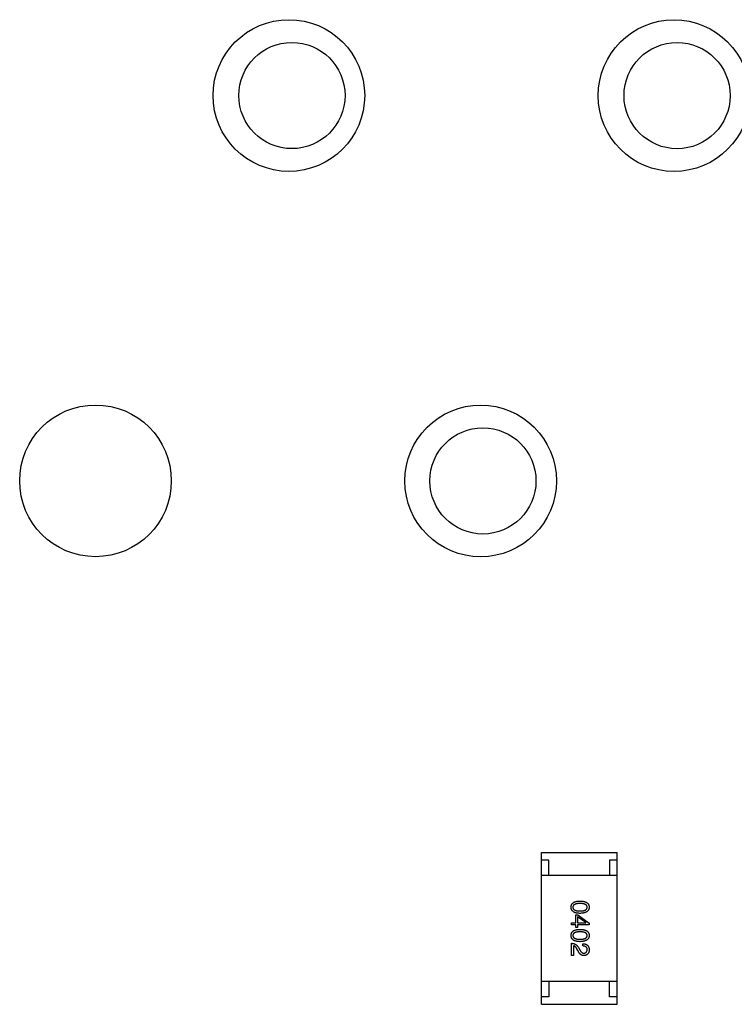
# Model space of a CAD drawing. Header units: inches. Extents: x -29 to 164, y -51 to 83.
# Tile 108 of 164: x 143.01 to 147.72, y 5.06 to 11.55. Entities that reach past the tile are written whole.
import ezdxf

# ---------------------------------------------------------------- set-up
doc = ezdxf.new("R2010")
doc.units = ezdxf.units.IN
doc.header["$LTSCALE"] = 1.21
doc.header["$MEASUREMENT"] = 0
doc.layers.get('0').update_dxf_attribs({"linetype": 'CONTINUOUS'})

msp = doc.modelspace()

# ---------------------------------------------------------------- linework, layer by layer
at = {"color": 7, "linetype": 'Continuous'}
for p, q in [((146.4517, 5.0566), (146.4519, 6.0566)), ((146.4519, 6.0566), (146.9519, 6.0565)), ((146.9517, 5.0565), (146.9519, 6.0565)), ((146.5019, 6.0066), (146.4519, 6.0066)), ((146.5018, 5.9066), (146.5019, 6.0066)), ((146.9019, 6.0065), (146.9018, 5.9065)), ((146.9519, 6.0065), (146.9019, 6.0065)), ((146.9518, 5.9065), (146.4518, 5.9066)), ((146.6494, 5.5941), (146.6783, 5.5941)), ((146.6494, 5.5797), (146.6494, 5.5941)), ((146.6783, 5.6459), (146.6927, 5.6459)), ((146.6783, 5.5941), (146.6783, 5.6459)), ((146.7445, 5.5947), (146.6907, 5.6321)), ((146.6907, 5.6321), (146.6907, 5.5941)), ((146.6907, 5.5941), (146.7445, 5.5941)), ((146.6927, 5.6459), (146.7674, 5.5921)), ((146.7445, 5.5941), (146.7445, 5.5947)), ((146.7674, 5.5921), (146.7674, 5.5797)), ((146.6783, 5.5797), (146.6494, 5.5797)), ((146.6783, 5.562), (146.6783, 5.5797)), ((146.6907, 5.562), (146.6783, 5.562)), ((146.7674, 5.5797), (146.6907, 5.5797)), ((146.6907, 5.5797), (146.6907, 5.562)), ((146.6494, 5.3781), (146.6494, 5.4587)), ((146.7248, 5.441), (146.7248, 5.4561)), ((146.6631, 5.4423), (146.6631, 5.3781)), ((146.6926, 5.4102), (146.6854, 5.4227)), ((146.6959, 5.4312), (146.7051, 5.4154)), ((146.6631, 5.3781), (146.6494, 5.3781)), ((146.9517, 5.2065), (146.4517, 5.2066)), ((146.5017, 5.2066), (146.5017, 5.1066)), ((146.9017, 5.1065), (146.9017, 5.2065)), ((146.5017, 5.1066), (146.4517, 5.1066)), ((146.9517, 5.1065), (146.9017, 5.1065)), ((146.4517, 5.0566), (146.9517, 5.0565))]:
    msp.add_line(p, q, dxfattribs=at)
for centre, radius in [((144.7867, 11.0466), 0.5), ((147.3267, 11.046), 0.5), ((144.8067, 11.0466), 0.35), ((147.3467, 11.046), 0.35), ((143.5112, 8.5068), 0.5), ((146.0512, 8.5063), 0.5), ((146.0662, 8.5063), 0.35)]:
    msp.add_circle(centre, radius, dxfattribs=at)
for points, knots in [([(146.6475, 5.6965), (146.6475, 5.6981), (146.6477, 5.7012), (146.6484, 5.7057), (146.6497, 5.7099), (146.6513, 5.7139), (146.6534, 5.7175), (146.656, 5.7208), (146.659, 5.7238), (146.6626, 5.7265), (146.6665, 5.7289), (146.6709, 5.731), (146.6757, 5.7328), (146.681, 5.7342), (146.6867, 5.7355), (146.6929, 5.7363), (146.6996, 5.7369), (146.7041, 5.7371), (146.7065, 5.7372)], [0, 0, 0, 0, 0.059135, 0.115606, 0.169241, 0.221578, 0.273261, 0.324749, 0.377329, 0.431642, 0.488541, 0.548597, 0.612232, 0.680174, 0.752504, 0.829777, 0.912307, 1, 1, 1, 1]), ([(146.7065, 5.7208), (146.7046, 5.7208), (146.7009, 5.7207), (146.6955, 5.7204), (146.6905, 5.72), (146.6859, 5.7194), (146.6817, 5.7185), (146.6778, 5.7175), (146.6743, 5.7162), (146.6711, 5.7148), (146.6683, 5.7132), (146.6659, 5.7114), (146.6638, 5.7094), (146.6622, 5.7072), (146.6608, 5.7048), (146.6599, 5.7022), (146.6594, 5.6994), (146.6593, 5.6975), (146.6593, 5.6965)], [0, 0, 0, 0, 0.096457, 0.187288, 0.27178, 0.350132, 0.423455, 0.491343, 0.554037, 0.612253, 0.666313, 0.717038, 0.764921, 0.811214, 0.856775, 0.902988, 0.950234, 1, 1, 1, 1]), ([(146.7065, 5.7372), (146.7089, 5.7371), (146.7137, 5.7369), (146.7205, 5.7363), (146.7269, 5.7355), (146.7328, 5.7342), (146.7383, 5.7328), (146.7433, 5.7309), (146.7478, 5.7289), (146.7519, 5.7265), (146.7555, 5.7238), (146.7586, 5.7208), (146.7613, 5.7175), (146.7635, 5.7138), (146.7652, 5.7099), (146.7665, 5.7057), (146.7673, 5.7012), (146.7674, 5.6981), (146.7675, 5.6965)], [0, 0, 0, 0, 0.088823, 0.172287, 0.250296, 0.323438, 0.392244, 0.456221, 0.516635, 0.573871, 0.628, 0.680335, 0.731489, 0.782557, 0.834044, 0.886738, 0.942089, 1, 1, 1, 1]), ([(146.7537, 5.6965), (146.7537, 5.6975), (146.7536, 5.6994), (146.753, 5.7022), (146.7521, 5.7048), (146.7508, 5.7072), (146.7491, 5.7094), (146.7471, 5.7114), (146.7446, 5.7132), (146.7418, 5.7148), (146.7387, 5.7162), (146.7352, 5.7175), (146.7313, 5.7185), (146.727, 5.7194), (146.7224, 5.72), (146.7174, 5.7204), (146.7121, 5.7207), (146.7084, 5.7208), (146.7065, 5.7208)], [0, 0, 0, 0, 0.049764, 0.097007, 0.143217, 0.188577, 0.235116, 0.282997, 0.333719, 0.387776, 0.445989, 0.508679, 0.576563, 0.649481, 0.728235, 0.812722, 0.903548, 1, 1, 1, 1]), ([(146.7065, 5.6559), (146.7041, 5.656), (146.6995, 5.6561), (146.6929, 5.6567), (146.6867, 5.6576), (146.681, 5.6588), (146.6757, 5.6603), (146.6709, 5.6621), (146.6665, 5.6642), (146.6625, 5.6666), (146.659, 5.6693), (146.656, 5.6723), (146.6534, 5.6756), (146.6513, 5.6792), (146.6497, 5.6831), (146.6484, 5.6873), (146.6477, 5.6918), (146.6475, 5.695), (146.6475, 5.6965)], [0, 0, 0, 0, 0.08769, 0.170218, 0.24749, 0.319818, 0.387758, 0.451391, 0.511445, 0.568185, 0.622681, 0.67526, 0.726746, 0.778428, 0.830764, 0.884397, 0.940866, 1, 1, 1, 1]), ([(146.6593, 5.6965), (146.6593, 5.6955), (146.6595, 5.6936), (146.6601, 5.6907), (146.6611, 5.6881), (146.6624, 5.6856), (146.6641, 5.6833), (146.6662, 5.6813), (146.6686, 5.6794), (146.6714, 5.6778), (146.6746, 5.6763), (146.6781, 5.675), (146.6819, 5.674), (146.6862, 5.6731), (146.6907, 5.6724), (146.6957, 5.672), (146.7009, 5.6717), (146.7046, 5.6716), (146.7065, 5.6716)], [0, 0, 0, 0, 0.050879, 0.099377, 0.146973, 0.193618, 0.240619, 0.289461, 0.34047, 0.395283, 0.453059, 0.515633, 0.582666, 0.655287, 0.732971, 0.815933, 0.905166, 1, 1, 1, 1]), ([(146.7065, 5.6716), (146.7084, 5.6716), (146.7121, 5.6717), (146.7174, 5.672), (146.7224, 5.6724), (146.727, 5.6731), (146.7313, 5.674), (146.7352, 5.675), (146.7387, 5.6763), (146.7418, 5.6777), (146.7446, 5.6794), (146.7471, 5.6813), (146.7491, 5.6833), (146.7508, 5.6856), (146.7521, 5.688), (146.753, 5.6907), (146.7536, 5.6936), (146.7537, 5.6955), (146.7537, 5.6965)], [0, 0, 0, 0, 0.095719, 0.185854, 0.269738, 0.347952, 0.420315, 0.487894, 0.550245, 0.608186, 0.662454, 0.713283, 0.761375, 0.808209, 0.854301, 0.901312, 0.949396, 1, 1, 1, 1]), ([(146.7675, 5.6965), (146.7674, 5.695), (146.7672, 5.6919), (146.7663, 5.6875), (146.765, 5.6833), (146.7632, 5.6794), (146.761, 5.6759), (146.7583, 5.6726), (146.7551, 5.6696), (146.7515, 5.6669), (146.7475, 5.6645), (146.743, 5.6624), (146.738, 5.6606), (146.7326, 5.6591), (146.7267, 5.6578), (146.7203, 5.6569), (146.7136, 5.6562), (146.7089, 5.656), (146.7065, 5.6559)], [0, 0, 0, 0, 0.057415, 0.112361, 0.16496, 0.216437, 0.267441, 0.318839, 0.371478, 0.426325, 0.483626, 0.544235, 0.608673, 0.677374, 0.750405, 0.828394, 0.911525, 1, 1, 1, 1]), ([(146.6474, 5.51), (146.6475, 5.5116), (146.6476, 5.5147), (146.6484, 5.5192), (146.6496, 5.5234), (146.6513, 5.5273), (146.6534, 5.531), (146.656, 5.5343), (146.659, 5.5373), (146.6625, 5.5399), (146.6665, 5.5424), (146.6709, 5.5444), (146.6757, 5.5462), (146.681, 5.5477), (146.6867, 5.5489), (146.6929, 5.5498), (146.6995, 5.5504), (146.7041, 5.5506), (146.7064, 5.5507)], [0, 0, 0, 0, 0.059135, 0.115606, 0.169241, 0.221578, 0.273261, 0.324749, 0.377329, 0.431642, 0.488541, 0.548597, 0.612232, 0.680174, 0.752504, 0.829777, 0.912307, 1, 1, 1, 1]), ([(146.7064, 5.5343), (146.7045, 5.5343), (146.7008, 5.5342), (146.6955, 5.5339), (146.6905, 5.5335), (146.6859, 5.5328), (146.6816, 5.5319), (146.6777, 5.531), (146.6742, 5.5297), (146.6711, 5.5283), (146.6683, 5.5267), (146.6659, 5.5249), (146.6638, 5.5229), (146.6621, 5.5207), (146.6608, 5.5183), (146.6599, 5.5157), (146.6593, 5.5129), (146.6593, 5.511), (146.6592, 5.51)], [0, 0, 0, 0, 0.096457, 0.187288, 0.27178, 0.350132, 0.423455, 0.491343, 0.554037, 0.612253, 0.666313, 0.717038, 0.764921, 0.811214, 0.856775, 0.902988, 0.950234, 1, 1, 1, 1]), ([(146.7064, 5.5507), (146.7089, 5.5506), (146.7136, 5.5504), (146.7205, 5.5498), (146.7268, 5.5489), (146.7328, 5.5477), (146.7382, 5.5462), (146.7432, 5.5444), (146.7478, 5.5423), (146.7518, 5.5399), (146.7555, 5.5373), (146.7586, 5.5342), (146.7613, 5.5309), (146.7635, 5.5273), (146.7652, 5.5234), (146.7664, 5.5192), (146.7672, 5.5147), (146.7674, 5.5116), (146.7674, 5.51)], [0, 0, 0, 0, 0.088823, 0.172287, 0.250296, 0.323438, 0.392244, 0.456221, 0.516635, 0.573871, 0.628, 0.680335, 0.731489, 0.782557, 0.834044, 0.886738, 0.942089, 1, 1, 1, 1]), ([(146.7537, 5.51), (146.7536, 5.511), (146.7535, 5.5129), (146.753, 5.5157), (146.7521, 5.5183), (146.7508, 5.5207), (146.7491, 5.5229), (146.747, 5.5249), (146.7446, 5.5267), (146.7418, 5.5283), (146.7387, 5.5297), (146.7351, 5.531), (146.7312, 5.5319), (146.727, 5.5328), (146.7224, 5.5335), (146.7174, 5.5339), (146.712, 5.5342), (146.7083, 5.5343), (146.7064, 5.5343)], [0, 0, 0, 0, 0.049764, 0.097007, 0.143217, 0.188577, 0.235116, 0.282997, 0.333719, 0.387776, 0.445989, 0.508679, 0.576563, 0.649481, 0.728235, 0.812722, 0.903548, 1, 1, 1, 1]), ([(146.7064, 5.4694), (146.7041, 5.4694), (146.6995, 5.4696), (146.6929, 5.4702), (146.6867, 5.4711), (146.681, 5.4723), (146.6757, 5.4738), (146.6708, 5.4756), (146.6664, 5.4777), (146.6625, 5.4801), (146.659, 5.4828), (146.656, 5.4858), (146.6534, 5.4891), (146.6513, 5.4927), (146.6496, 5.4966), (146.6484, 5.5008), (146.6476, 5.5053), (146.6475, 5.5084), (146.6474, 5.51)], [0, 0, 0, 0, 0.08769, 0.170218, 0.24749, 0.319818, 0.387758, 0.451391, 0.511445, 0.568185, 0.622681, 0.67526, 0.726746, 0.778428, 0.830764, 0.884397, 0.940866, 1, 1, 1, 1]), ([(146.6494, 5.4587), (146.6507, 5.4587), (146.6533, 5.4586), (146.6571, 5.4582), (146.6608, 5.4576), (146.6643, 5.4568), (146.6677, 5.4558), (146.671, 5.4546), (146.6741, 5.4532), (146.6771, 5.4515), (146.68, 5.4497), (146.6827, 5.4477), (146.6852, 5.4454), (146.6876, 5.443), (146.69, 5.4404), (146.6921, 5.4375), (146.6941, 5.4344), (146.6953, 5.4323), (146.6959, 5.4312)], [0, 0, 0, 0, 0.069512, 0.136307, 0.201431, 0.265186, 0.327322, 0.388242, 0.448098, 0.507757, 0.566952, 0.626243, 0.686026, 0.745963, 0.807549, 0.869906, 0.934172, 1, 1, 1, 1]), ([(146.6592, 5.51), (146.6593, 5.509), (146.6594, 5.507), (146.66, 5.5042), (146.661, 5.5015), (146.6624, 5.4991), (146.6641, 5.4968), (146.6662, 5.4948), (146.6686, 5.4929), (146.6714, 5.4912), (146.6745, 5.4898), (146.678, 5.4885), (146.6819, 5.4875), (146.6861, 5.4866), (146.6907, 5.4859), (146.6956, 5.4854), (146.7009, 5.4851), (146.7046, 5.4851), (146.7064, 5.4851)], [0, 0, 0, 0, 0.050879, 0.099377, 0.146973, 0.193618, 0.240619, 0.289461, 0.34047, 0.395283, 0.453059, 0.515633, 0.582666, 0.655287, 0.732971, 0.815933, 0.905166, 1, 1, 1, 1]), ([(146.7064, 5.4851), (146.7083, 5.4851), (146.712, 5.4851), (146.7174, 5.4854), (146.7224, 5.4859), (146.727, 5.4866), (146.7312, 5.4875), (146.7351, 5.4885), (146.7386, 5.4898), (146.7418, 5.4912), (146.7446, 5.4929), (146.747, 5.4947), (146.7491, 5.4968), (146.7508, 5.499), (146.7521, 5.5015), (146.753, 5.5042), (146.7535, 5.507), (146.7536, 5.509), (146.7537, 5.51)], [0, 0, 0, 0, 0.095719, 0.185854, 0.269738, 0.347952, 0.420315, 0.487894, 0.550245, 0.608186, 0.662454, 0.713283, 0.761375, 0.808209, 0.854301, 0.901312, 0.949396, 1, 1, 1, 1]), ([(146.7674, 5.51), (146.7673, 5.5084), (146.7671, 5.5054), (146.7663, 5.5009), (146.765, 5.4968), (146.7632, 5.4929), (146.761, 5.4893), (146.7583, 5.4861), (146.7551, 5.4831), (146.7515, 5.4804), (146.7474, 5.478), (146.7429, 5.4759), (146.7379, 5.4741), (146.7325, 5.4725), (146.7266, 5.4713), (146.7203, 5.4703), (146.7135, 5.4697), (146.7088, 5.4695), (146.7064, 5.4694)], [0, 0, 0, 0, 0.057415, 0.112361, 0.16496, 0.216437, 0.267441, 0.318839, 0.371478, 0.426325, 0.483626, 0.544235, 0.608673, 0.677374, 0.750405, 0.828394, 0.911525, 1, 1, 1, 1]), ([(146.7248, 5.4561), (146.7265, 5.456), (146.7297, 5.4559), (146.7344, 5.4554), (146.7388, 5.4545), (146.7429, 5.4534), (146.7467, 5.4519), (146.7501, 5.4501), (146.7533, 5.448), (146.7561, 5.4456), (146.7587, 5.4429), (146.7609, 5.4399), (146.7628, 5.4366), (146.7643, 5.4329), (146.7656, 5.429), (146.7665, 5.4247), (146.7672, 5.4202), (146.7673, 5.417), (146.7674, 5.4154)], [0, 0, 0, 0, 0.074935, 0.145873, 0.212498, 0.27598, 0.33603, 0.394042, 0.450372, 0.505546, 0.560812, 0.616481, 0.673265, 0.732328, 0.7938, 0.858943, 0.92718, 1, 1, 1, 1]), ([(146.6854, 5.4227), (146.6846, 5.4241), (146.6831, 5.4268), (146.6805, 5.4305), (146.6778, 5.4337), (146.6751, 5.4364), (146.6722, 5.4387), (146.6693, 5.4404), (146.6663, 5.4417), (146.6642, 5.4421), (146.6631, 5.4423)], [0, 0, 0, 0, 0.158292, 0.304606, 0.440272, 0.565336, 0.681745, 0.791834, 0.896966, 1, 1, 1, 1]), ([(146.732, 5.3781), (146.731, 5.378), (146.729, 5.378), (146.7261, 5.3782), (146.7232, 5.3787), (146.7204, 5.3795), (146.7177, 5.3806), (146.715, 5.3819), (146.7125, 5.3835), (146.71, 5.3854), (146.7075, 5.3876), (146.7052, 5.39), (146.7029, 5.3927), (146.7007, 5.3957), (146.6986, 5.3989), (146.6965, 5.4024), (146.6945, 5.4062), (146.6933, 5.4088), (146.6926, 5.4102)], [0, 0, 0, 0, 0.055083, 0.109453, 0.162685, 0.21614, 0.26961, 0.324284, 0.380202, 0.437433, 0.497084, 0.559152, 0.624288, 0.692446, 0.763862, 0.838743, 0.917269, 1, 1, 1, 1]), ([(146.7051, 5.4154), (146.7056, 5.4145), (146.7065, 5.4127), (146.7081, 5.4101), (146.7096, 5.4077), (146.7112, 5.4055), (146.7128, 5.4035), (146.7145, 5.4016), (146.7161, 5.4), (146.7179, 5.3986), (146.7196, 5.3973), (146.7214, 5.3962), (146.7232, 5.3953), (146.725, 5.3946), (146.7269, 5.3941), (146.7288, 5.3938), (146.7307, 5.3937), (146.732, 5.3938), (146.7326, 5.3938)], [0, 0, 0, 0, 0.084365, 0.165386, 0.24176, 0.314729, 0.38433, 0.449952, 0.513164, 0.5734, 0.630824, 0.68644, 0.740136, 0.792605, 0.844515, 0.896112, 0.947763, 1, 1, 1, 1]), ([(146.7536, 5.4174), (146.7536, 5.4183), (146.7536, 5.4201), (146.7532, 5.4228), (146.7527, 5.4252), (146.7519, 5.4275), (146.7509, 5.4296), (146.7496, 5.4315), (146.7481, 5.4333), (146.7464, 5.4348), (146.7445, 5.4362), (146.7423, 5.4375), (146.74, 5.4384), (146.7374, 5.4393), (146.7345, 5.44), (146.7315, 5.4405), (146.7282, 5.4409), (146.726, 5.441), (146.7248, 5.441)], [0, 0, 0, 0, 0.065945, 0.127767, 0.186553, 0.242898, 0.297728, 0.351599, 0.404854, 0.459191, 0.515338, 0.573322, 0.634405, 0.698538, 0.767039, 0.84022, 0.917406, 1, 1, 1, 1]), ([(146.7674, 5.4154), (146.7673, 5.414), (146.7671, 5.4112), (146.7665, 5.4072), (146.7656, 5.4034), (146.7645, 5.3998), (146.7632, 5.3966), (146.7616, 5.3936), (146.7597, 5.3908), (146.7576, 5.3883), (146.7553, 5.3861), (146.7527, 5.3842), (146.7498, 5.3825), (146.7467, 5.3811), (146.7434, 5.3799), (146.7398, 5.379), (146.736, 5.3784), (146.7333, 5.3782), (146.732, 5.3781)], [0, 0, 0, 0, 0.074847, 0.14558, 0.212628, 0.276599, 0.337792, 0.396608, 0.453638, 0.509854, 0.565589, 0.621545, 0.678777, 0.737222, 0.798388, 0.862259, 0.929312, 1, 1, 1, 1]), ([(146.7326, 5.3938), (146.7335, 5.3939), (146.7351, 5.394), (146.7374, 5.3944), (146.7395, 5.395), (146.7416, 5.3957), (146.7434, 5.3966), (146.7451, 5.3977), (146.7467, 5.3989), (146.7481, 5.4003), (146.7493, 5.4019), (146.7504, 5.4036), (146.7513, 5.4055), (146.7521, 5.4076), (146.7527, 5.4098), (146.7532, 5.4122), (146.7535, 5.4147), (146.7536, 5.4165), (146.7536, 5.4174)], [0, 0, 0, 0, 0.069456, 0.136175, 0.198596, 0.258993, 0.316838, 0.37342, 0.428889, 0.48454, 0.540119, 0.597644, 0.65702, 0.718534, 0.783117, 0.851564, 0.923888, 1, 1, 1, 1])]:
    msp.add_open_spline(points, degree=3, knots=knots, dxfattribs=at)

doc.saveas('drawing.dxf')
